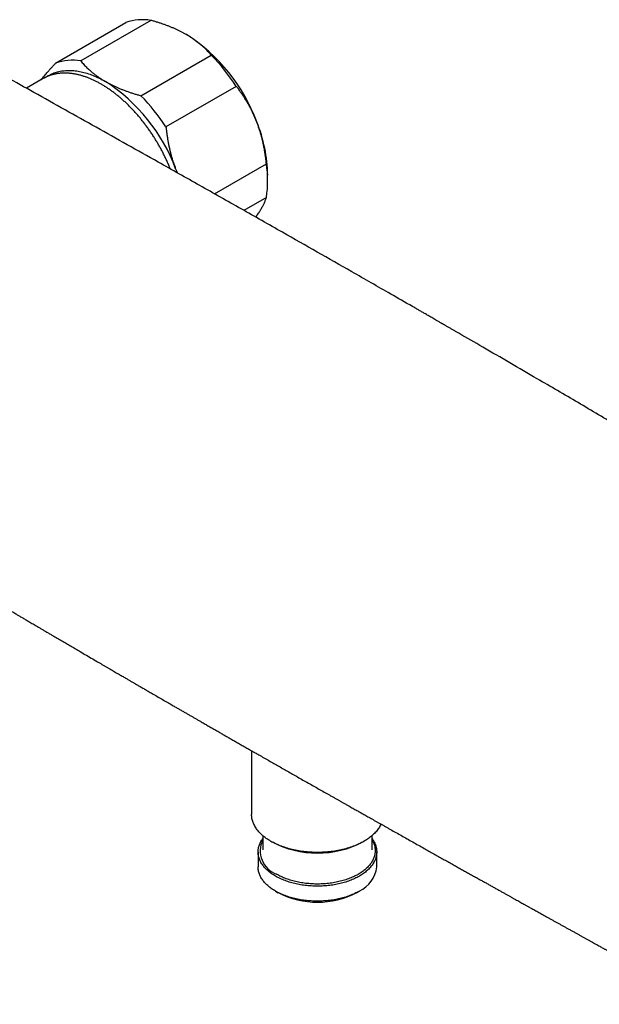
# Model space of a CAD drawing. Header units: millimetres. Extents: x 8 to 907, y 12 to 438.
# Tile 9 of 14: x 755 to 831, y 53 to 182. Entities that reach past the tile are written whole.
import ezdxf

# ---------------------------------------------------------------- set-up
doc = ezdxf.new("R2010")
doc.units = ezdxf.units.MM

msp = doc.modelspace()

# ---------------------------------------------------------------- linework, layer by layer
at = {"color": 7, "linetype": 'Continuous', "lineweight": 30}
for p, q in [((772.2, 181.65), (763.01, 176.34)), ((759.73, 176.05), (768.92, 181.35)), ((770.88, 171.8), (780.07, 177.1)), ((758.1, 174.03), (755.91, 172.77)), ((758.24, 174.11), (758.1, 174.03)), ((783.35, 173.02), (774.16, 167.71)), ((780.51, 158.96), (787.29, 162.87)), ((787.45, 160.6), (787.45, 161.41)), ((787.29, 158.5), (784.34, 156.8)), ((785.89, 155.92), (786.03, 156.11)), ((785.36, 86.14), (785.36, 77.81)), ((786.81, 75.05), (786.81, 73.23)), ((801.11, 73.23), (801.11, 75.05)), ((787.87, 74.3), (788.01, 74.21)), ((799.9, 74.21), (800.04, 74.3)), ((786.21, 72.91), (786.21, 70.95)), ((786.81, 73.23), (786.81, 73.16)), ((801.71, 70.95), (801.71, 72.91)), ((788.47, 67.78), (788.83, 67.58)), ((799.08, 67.58), (799.44, 67.78))]:
    msp.add_line(p, q, dxfattribs=at)
at = {"color": 7, "linetype": 'Continuous', "lineweight": 30, "flags": 128}
for points in [[(758.43, 174.21), (758.49, 174.25), (758.63, 174.34), (758.77, 174.42), (758.92, 174.5), (759.07, 174.58), (759.22, 174.64), (759.37, 174.71), (759.52, 174.77), (759.68, 174.82), (759.84, 174.87), (760, 174.92), (760.17, 174.96), (760.33, 175), (760.5, 175.03), (760.67, 175.05), (760.85, 175.07), (761.02, 175.09), (761.2, 175.1), (761.38, 175.1), (761.56, 175.1), (761.74, 175.1), (761.92, 175.09), (762.11, 175.08), (762.29, 175.06), (762.48, 175.03), (762.67, 175), (762.86, 174.97), (763.06, 174.93), (763.25, 174.89), (763.44, 174.84), (763.64, 174.79), (763.83, 174.73), (764.03, 174.67), (764.23, 174.6), (764.43, 174.52), (764.63, 174.45), (764.83, 174.36), (765.03, 174.28), (765.23, 174.19), (765.43, 174.09), (765.63, 173.99), (765.83, 173.88), (766.04, 173.77), (766.24, 173.66)], [(775.42, 162.23), (775.52, 161.97), (775.61, 161.72)], [(802.27, 76.54), (802.26, 76.52), (802.2, 76.4), (802.13, 76.27), (802.06, 76.15), (801.98, 76.03), (801.9, 75.91), (801.81, 75.79), (801.72, 75.67), (801.62, 75.55), (801.51, 75.44), (801.4, 75.32), (801.29, 75.21), (801.17, 75.1), (801.04, 74.99), (800.91, 74.89), (800.78, 74.78), (800.64, 74.68), (800.5, 74.58), (800.35, 74.48), (800.19, 74.39), (800.04, 74.29), (799.88, 74.2), (799.71, 74.12), (799.54, 74.03), (799.37, 73.95), (799.19, 73.87), (799.01, 73.79), (798.83, 73.71), (798.64, 73.64), (798.45, 73.57), (798.26, 73.51), (798.06, 73.44), (797.86, 73.38), (797.66, 73.32), (797.45, 73.27), (797.25, 73.22), (797.04, 73.17), (796.83, 73.13), (796.61, 73.08), (796.4, 73.04), (796.18, 73.01), (795.96, 72.98), (795.74, 72.95), (795.52, 72.92), (795.3, 72.9), (795.08, 72.88), (794.85, 72.87), (794.63, 72.86), (794.41, 72.85), (794.18, 72.84), (793.96, 72.84), (793.73, 72.84), (793.51, 72.85), (793.28, 72.86), (793.06, 72.87), (792.83, 72.88), (792.61, 72.9), (792.39, 72.92), (792.17, 72.95), (791.95, 72.98), (791.73, 73.01), (791.51, 73.04), (791.3, 73.08), (791.08, 73.13), (790.87, 73.17), (790.66, 73.22), (790.46, 73.27), (790.25, 73.32), (790.05, 73.38), (789.85, 73.44), (789.66, 73.51), (789.46, 73.57), (789.27, 73.64), (789.08, 73.71), (788.9, 73.79), (788.72, 73.87), (788.54, 73.95), (788.37, 74.03), (788.2, 74.12), (788.04, 74.2), (787.87, 74.29), (787.72, 74.39), (787.56, 74.48), (787.42, 74.58), (787.27, 74.68), (787.13, 74.78), (787, 74.89), (786.87, 74.99), (786.74, 75.1), (786.62, 75.21), (786.51, 75.32), (786.4, 75.44), (786.29, 75.55), (786.19, 75.67), (786.1, 75.79), (786.01, 75.91), (785.93, 76.03), (785.85, 76.15), (785.78, 76.27), (785.71, 76.4), (785.65, 76.52), (785.59, 76.65), (785.54, 76.77), (785.5, 76.9), (785.46, 77.03), (785.43, 77.16), (785.4, 77.29), (785.38, 77.42), (785.37, 77.55), (785.36, 77.68), (785.36, 77.81)], [(801.11, 74.63), (801.12, 74.62), (801.19, 74.51), (801.26, 74.4), (801.33, 74.29), (801.39, 74.18), (801.44, 74.06), (801.49, 73.95), (801.54, 73.84), (801.58, 73.72), (801.61, 73.61), (801.64, 73.49), (801.66, 73.37), (801.68, 73.26), (801.69, 73.14), (801.7, 73.02), (801.71, 72.91), (801.7, 72.79), (801.69, 72.67), (801.68, 72.55), (801.66, 72.44), (801.64, 72.32), (801.61, 72.21), (801.58, 72.09), (801.54, 71.98), (801.49, 71.86), (801.44, 71.75), (801.39, 71.64), (801.33, 71.52), (801.26, 71.41), (801.19, 71.3), (801.12, 71.19), (801.04, 71.09), (800.95, 70.98), (800.86, 70.87), (800.77, 70.77), (800.67, 70.67), (800.56, 70.57), (800.46, 70.47), (800.34, 70.37), (800.23, 70.28), (800.1, 70.18), (799.98, 70.09), (799.85, 70), (799.71, 69.91), (799.58, 69.83), (799.44, 69.74), (799.29, 69.66), (799.14, 69.58), (798.99, 69.5), (798.83, 69.43), (798.67, 69.36), (798.51, 69.29), (798.35, 69.22), (798.18, 69.15), (798, 69.09), (797.83, 69.03), (797.65, 68.97), (797.47, 68.92), (797.29, 68.87), (797.11, 68.82), (796.92, 68.77), (796.73, 68.73), (796.54, 68.69), (796.35, 68.65), (796.16, 68.62), (795.96, 68.58), (795.76, 68.56), (795.57, 68.53), (795.37, 68.51), (795.17, 68.49), (794.97, 68.47), (794.77, 68.46), (794.56, 68.45), (794.36, 68.44), (794.16, 68.43), (793.96, 68.43), (793.75, 68.43), (793.55, 68.44), (793.35, 68.45), (793.15, 68.46), (792.94, 68.47), (792.74, 68.49), (792.54, 68.51), (792.34, 68.53), (792.15, 68.56), (791.95, 68.58), (791.75, 68.62), (791.56, 68.65), (791.37, 68.69), (791.18, 68.73), (790.99, 68.77), (790.8, 68.82), (790.62, 68.87), (790.44, 68.92), (790.26, 68.97), (790.08, 69.03), (789.91, 69.09), (789.73, 69.15), (789.57, 69.22), (789.4, 69.29), (789.24, 69.36), (789.08, 69.43), (788.92, 69.5), (788.77, 69.58), (788.62, 69.66), (788.48, 69.74), (788.33, 69.83), (788.2, 69.91), (788.06, 70), (787.93, 70.09), (787.81, 70.18), (787.69, 70.28), (787.57, 70.37), (787.46, 70.47), (787.35, 70.57), (787.24, 70.67), (787.14, 70.77), (787.05, 70.87), (786.96, 70.98), (786.88, 71.09), (786.8, 71.19), (786.72, 71.3), (786.65, 71.41), (786.58, 71.52), (786.52, 71.64), (786.47, 71.75), (786.42, 71.86), (786.37, 71.98), (786.34, 72.09), (786.3, 72.21), (786.27, 72.32), (786.25, 72.44), (786.23, 72.55), (786.22, 72.67), (786.21, 72.79), (786.21, 72.91), (786.21, 73.02), (786.22, 73.14), (786.23, 73.26), (786.25, 73.37), (786.27, 73.49), (786.3, 73.61), (786.34, 73.72), (786.37, 73.84), (786.42, 73.95), (786.47, 74.06), (786.52, 74.18), (786.58, 74.29), (786.65, 74.4), (786.72, 74.51), (786.8, 74.62), (786.81, 74.63)], [(801.11, 74.47), (801.12, 74.45), (801.18, 74.34), (801.24, 74.23), (801.29, 74.11), (801.33, 74), (801.37, 73.89), (801.41, 73.77), (801.44, 73.66), (801.46, 73.54), (801.48, 73.43), (801.49, 73.31), (801.5, 73.2), (801.51, 73.08), (801.5, 72.97), (801.5, 72.85), (801.48, 72.74), (801.47, 72.62), (801.44, 72.51), (801.41, 72.39), (801.38, 72.28), (801.34, 72.17), (801.3, 72.05), (801.25, 71.94), (801.19, 71.83), (801.13, 71.72), (801.07, 71.61), (801, 71.5), (800.93, 71.39), (800.85, 71.29), (800.76, 71.18), (800.67, 71.08), (800.58, 70.98), (800.48, 70.88), (800.38, 70.78), (800.27, 70.68), (800.16, 70.58), (800.04, 70.49), (799.92, 70.4), (799.8, 70.31), (799.67, 70.22), (799.54, 70.13), (799.4, 70.05), (799.26, 69.97), (799.11, 69.89), (798.97, 69.81), (798.82, 69.73), (798.66, 69.66), (798.5, 69.59), (798.34, 69.52), (798.18, 69.46), (798.01, 69.39), (797.84, 69.33), (797.67, 69.27), (797.49, 69.22), (797.31, 69.16), (797.13, 69.11), (796.95, 69.07), (796.76, 69.02), (796.58, 68.98), (796.39, 68.94), (796.2, 68.91), (796.01, 68.87), (795.81, 68.84), (795.62, 68.82), (795.42, 68.79), (795.23, 68.77), (795.03, 68.75), (794.83, 68.74), (794.63, 68.73), (794.43, 68.72), (794.23, 68.71), (794.03, 68.71), (793.83, 68.71), (793.63, 68.71), (793.43, 68.72), (793.23, 68.73), (793.03, 68.74), (792.83, 68.76), (792.64, 68.78), (792.44, 68.8), (792.24, 68.82), (792.05, 68.85), (791.86, 68.88), (791.67, 68.92), (791.48, 68.95), (791.29, 68.99), (791.1, 69.03), (790.92, 69.08), (790.73, 69.13), (790.55, 69.18), (790.38, 69.23), (790.2, 69.29), (790.03, 69.35), (789.86, 69.41), (789.69, 69.47), (789.53, 69.54), (789.37, 69.61), (789.21, 69.68), (789.06, 69.75), (788.91, 69.83), (788.76, 69.91), (788.62, 69.99)], [(801.1, 73.16), (801.11, 73.2), (801.11, 73.23)], [(799.44, 67.78), (799.29, 67.7), (799.14, 67.62), (798.99, 67.54), (798.83, 67.47), (798.67, 67.4), (798.51, 67.33), (798.35, 67.26), (798.18, 67.19), (798, 67.13), (797.83, 67.07), (797.65, 67.01), (797.47, 66.96), (797.29, 66.91), (797.11, 66.86), (796.92, 66.81), (796.73, 66.77), (796.54, 66.73), (796.35, 66.69), (796.16, 66.66), (795.96, 66.62), (795.76, 66.6), (795.57, 66.57), (795.37, 66.55), (795.17, 66.53), (794.97, 66.51), (794.77, 66.5), (794.56, 66.49), (794.36, 66.48), (794.16, 66.47), (793.96, 66.47), (793.75, 66.47), (793.55, 66.48), (793.35, 66.49), (793.15, 66.5), (792.94, 66.51), (792.74, 66.53), (792.54, 66.55), (792.34, 66.57), (792.15, 66.6), (791.95, 66.62), (791.75, 66.66), (791.56, 66.69), (791.37, 66.73), (791.18, 66.77), (790.99, 66.81), (790.8, 66.86), (790.62, 66.91), (790.44, 66.96), (790.26, 67.01), (790.08, 67.07), (789.91, 67.13), (789.73, 67.19), (789.57, 67.26), (789.4, 67.33), (789.24, 67.4), (789.08, 67.47), (788.92, 67.54), (788.77, 67.62), (788.62, 67.7), (788.48, 67.78), (788.33, 67.87), (788.2, 67.95), (788.06, 68.04), (787.93, 68.13), (787.81, 68.22), (787.69, 68.32), (787.57, 68.41), (787.46, 68.51), (787.35, 68.61), (787.24, 68.71), (787.14, 68.81), (787.05, 68.91), (786.96, 69.02), (786.88, 69.13), (786.8, 69.23), (786.72, 69.34), (786.65, 69.45), (786.58, 69.56), (786.52, 69.68), (786.47, 69.79), (786.42, 69.9), (786.37, 70.02), (786.34, 70.13), (786.3, 70.25), (786.27, 70.36), (786.25, 70.48), (786.23, 70.6), (786.22, 70.71), (786.21, 70.83), (786.21, 70.95)]]:
    msp.add_lwpolyline(points, dxfattribs=at)
at = {"color": 7, "linetype": 'Continuous', "lineweight": 30}
for centre, radius, start, end in [((771.12, 175.23), 6.51, 80.4491, 109.7699), ((764.4, 160.38), 23.05, 20.2532, 57.336), ((761.93, 169.92), 6.51, 80.4491, 109.7699), ((761.76, 159.02), 25.73, 32.9557, 44.6335), ((753.8, 154.25), 23.05, 20.2532, 57.336), ((752.57, 153.72), 25.73, 32.9557, 44.6335), ((767.96, 161.04), 19.5, 1.0904, 22.0389), ((772.42, 160.69), 15.03, 351.6359, 8.3641), ((789.74, 73.05), 3.26, 154.1221, 249.8908), ((793.96, 85.64), 12.88, 242.5352, 297.4648), ((797.82, 71.34), 3.9, 294.4015, 354.2784), ((793.96, 77.46), 11.13, 242.5688, 297.4312)]:
    msp.add_arc(centre, radius, start, end, dxfattribs=at)
for points, knots in [([(776.84, 179.78), (776.8, 179.81), (776.65, 179.89), (776.39, 180.04), (776.05, 180.21), (775.71, 180.38), (775.35, 180.54), (774.99, 180.69), (774.62, 180.85), (774.25, 180.99), (773.86, 181.13), (773.46, 181.27), (773.04, 181.4), (772.63, 181.53), (772.34, 181.61), (772.2, 181.65)], [0, 0, 0, 0, 0.031425, 0.110773, 0.190157, 0.269542, 0.348893, 0.42894, 0.508988, 0.58762, 0.666253, 0.749675, 0.833122, 0.916573, 1, 1, 1, 1]), ([(841.09, 123.96), (840.31, 124.43), (837.74, 125.95), (833.38, 128.51), (828.02, 131.66), (823.27, 134.44), (819.11, 136.86), (815.71, 138.84), (813.43, 140.16), (812.27, 140.83), (812.1, 140.93), (811.92, 141.03), (811.75, 141.13), (811.57, 141.24), (811.39, 141.34), (811.21, 141.44), (811.04, 141.54), (810.89, 141.63), (810.75, 141.71), (810.63, 141.78), (810.52, 141.84), (810.42, 141.9), (810.33, 141.95), (810.23, 142.01), (810.11, 142.08), (809.96, 142.16), (809.8, 142.26), (809.62, 142.36), (809.41, 142.48), (809.17, 142.62), (808.83, 142.82), (808.43, 143.05), (807.98, 143.31), (807.56, 143.55), (807.16, 143.78), (806.77, 144.01), (805.56, 144.7), (802.79, 146.29), (798.64, 148.67), (793.92, 151.36), (789.1, 154.1), (783.98, 157), (778.57, 160.06), (772.25, 163.62), (765.03, 167.67), (757.22, 172.04), (751.92, 175), (749.14, 176.55), (748.55, 176.88), (748.04, 177.16), (747.61, 177.41), (747.25, 177.61), (746.88, 177.81), (746.59, 177.97), (746.39, 178.08), (746.29, 178.14), (746.18, 178.2), (746.08, 178.26), (745.99, 178.31), (745.92, 178.35), (745.85, 178.39), (745.78, 178.42), (745.72, 178.46), (745.66, 178.49), (745.58, 178.54), (745.5, 178.58), (745.41, 178.63), (745.31, 178.69), (745.2, 178.75), (745.08, 178.82), (744.95, 178.89), (744.8, 178.97), (744.64, 179.06), (744.46, 179.16), (744.28, 179.26), (744.09, 179.37), (743.89, 179.48), (743.67, 179.6), (743.53, 179.68), (743.45, 179.72)], [0, 0, 0, 0, 0.02432, 0.079596, 0.134877, 0.190162, 0.22665, 0.263136, 0.295241, 0.297007, 0.298788, 0.300587, 0.302407, 0.304245, 0.306104, 0.307978, 0.309776, 0.311262, 0.312658, 0.313964, 0.315179, 0.316076, 0.317012, 0.318025, 0.319113, 0.320683, 0.322388, 0.324205, 0.326019, 0.328837, 0.331612, 0.336464, 0.341185, 0.345293, 0.34937, 0.353446, 0.357523, 0.386642, 0.438642, 0.485072, 0.5315, 0.58677, 0.642038, 0.697303, 0.780198, 0.863093, 0.936044, 0.942036, 0.948027, 0.95405, 0.957647, 0.961286, 0.965036, 0.968924, 0.970037, 0.971161, 0.972246, 0.973237, 0.974135, 0.974939, 0.97565, 0.976268, 0.976852, 0.977509, 0.978251, 0.97908, 0.979995, 0.980996, 0.982102, 0.983345, 0.984725, 0.986243, 0.987899, 0.989693, 0.99151, 0.993449, 0.99551, 0.997694, 1, 1, 1, 1]), ([(780.07, 177.1), (780, 177.18), (779.87, 177.34), (779.65, 177.58), (779.42, 177.82), (779.19, 178.05), (778.94, 178.28), (778.68, 178.5), (778.41, 178.72), (778.13, 178.94), (777.83, 179.16), (777.51, 179.37), (777.19, 179.58), (776.96, 179.72), (776.84, 179.78)], [0, 0, 0, 0, 0.082025, 0.164072, 0.246116, 0.328135, 0.410674, 0.493213, 0.574834, 0.656455, 0.742321, 0.82823, 0.914137, 1, 1, 1, 1]), ([(757.84, 173.88), (757.84, 173.89), (757.91, 173.97), (758.05, 174.14), (758.26, 174.4), (758.48, 174.66), (758.71, 174.92), (758.95, 175.19), (759.2, 175.48), (759.46, 175.76), (759.64, 175.95), (759.73, 176.05)], [0, 0, 0, 0, 0.003339, 0.125882, 0.248425, 0.368815, 0.489206, 0.616881, 0.744595, 0.872316, 1, 1, 1, 1]), ([(763.01, 176.34), (763.07, 176.26), (763.21, 176.11), (763.42, 175.88), (763.62, 175.66), (763.83, 175.46), (764.04, 175.26), (764.27, 175.05), (764.54, 174.82), (764.84, 174.59), (765.16, 174.35), (765.47, 174.13), (765.78, 173.93), (766.04, 173.77), (766.2, 173.68), (766.24, 173.66)], [0, 0, 0, 0, 0.079444, 0.158888, 0.238332, 0.304912, 0.371492, 0.451215, 0.530938, 0.625138, 0.719338, 0.802158, 0.884978, 0.968575, 1, 1, 1, 1]), ([(774.74, 162.22), (774.73, 162.22), (774.7, 162.31), (774.63, 162.47), (774.53, 162.72), (774.42, 162.96), (774.31, 163.2), (774.2, 163.44), (774.09, 163.68), (773.97, 163.92), (773.85, 164.16), (773.73, 164.4), (773.61, 164.64), (773.48, 164.87), (773.35, 165.11), (773.22, 165.34), (773.08, 165.57), (772.95, 165.8), (772.81, 166.03), (772.67, 166.26), (772.52, 166.48), (772.38, 166.71), (772.23, 166.93), (772.08, 167.15), (771.93, 167.37), (771.77, 167.58), (771.62, 167.8), (771.46, 168.01), (771.3, 168.22), (771.14, 168.43), (770.97, 168.63), (770.81, 168.84), (770.64, 169.04), (770.47, 169.23), (770.3, 169.43), (770.13, 169.62), (769.96, 169.81), (769.79, 170), (769.61, 170.18), (769.43, 170.36), (769.26, 170.54), (769.08, 170.72), (768.9, 170.89), (768.71, 171.06), (768.53, 171.22), (768.35, 171.39), (768.16, 171.55), (767.98, 171.7), (767.79, 171.85), (767.61, 172), (767.42, 172.15), (767.23, 172.29), (767.04, 172.43), (766.85, 172.57), (766.66, 172.7), (766.47, 172.82), (766.28, 172.95), (766.09, 173.07), (765.9, 173.18), (765.71, 173.3), (765.52, 173.4), (765.33, 173.51), (765.14, 173.61), (764.95, 173.71), (764.76, 173.8), (764.57, 173.89), (764.38, 173.97), (764.19, 174.05), (764, 174.13), (763.81, 174.2), (763.62, 174.27), (763.44, 174.33), (763.25, 174.39), (763.06, 174.44), (762.88, 174.49), (762.69, 174.54), (762.51, 174.58), (762.33, 174.62), (762.15, 174.65), (761.97, 174.68), (761.79, 174.7), (761.61, 174.72), (761.43, 174.74), (761.26, 174.75), (761.08, 174.75), (760.91, 174.76), (760.74, 174.75), (760.57, 174.75), (760.4, 174.73), (760.24, 174.72), (760.07, 174.7), (759.91, 174.67), (759.75, 174.65), (759.59, 174.61), (759.43, 174.57), (759.28, 174.53), (759.12, 174.49), (758.97, 174.44), (758.82, 174.38), (758.68, 174.32), (758.53, 174.26), (758.39, 174.19), (758.3, 174.14), (758.25, 174.12), (758.25, 174.12)], [0, 0, 0, 0, 0.000506, 0.010508, 0.02051, 0.030512, 0.040513, 0.050514, 0.060515, 0.070516, 0.080517, 0.090517, 0.100517, 0.110517, 0.120518, 0.130518, 0.140518, 0.150518, 0.160518, 0.170518, 0.180519, 0.190519, 0.200519, 0.21052, 0.220521, 0.230522, 0.240523, 0.250525, 0.260527, 0.270529, 0.280531, 0.290534, 0.300537, 0.310541, 0.320545, 0.330549, 0.340554, 0.350559, 0.360565, 0.370572, 0.380579, 0.390586, 0.400594, 0.410603, 0.420612, 0.430622, 0.440633, 0.450644, 0.460656, 0.470669, 0.480682, 0.490696, 0.50071, 0.510726, 0.520742, 0.530758, 0.540775, 0.550793, 0.560811, 0.570829, 0.580848, 0.590867, 0.600887, 0.610907, 0.620926, 0.630946, 0.640965, 0.650984, 0.661003, 0.671021, 0.681038, 0.691054, 0.701068, 0.711081, 0.721092, 0.731101, 0.741107, 0.751111, 0.761111, 0.771108, 0.781101, 0.791091, 0.801075, 0.811055, 0.82103, 0.830999, 0.840962, 0.85092, 0.860871, 0.870815, 0.880754, 0.890685, 0.90061, 0.910528, 0.92044, 0.930346, 0.940246, 0.950141, 0.960031, 0.969916, 0.979798, 0.989676, 0.999552, 1, 1, 1, 1]), ([(766.24, 173.66), (766.35, 173.6), (766.57, 173.47), (766.91, 173.29), (767.27, 173.12), (767.63, 172.95), (768, 172.78), (768.38, 172.63), (768.77, 172.48), (769.17, 172.33), (769.58, 172.19), (770.01, 172.05), (770.44, 171.92), (770.73, 171.84), (770.88, 171.8)], [0, 0, 0, 0, 0.081816, 0.16367, 0.245526, 0.327345, 0.409934, 0.492524, 0.573549, 0.654574, 0.740914, 0.827281, 0.913654, 1, 1, 1, 1]), ([(786.03, 168.36), (786.01, 168.41), (785.93, 168.61), (785.79, 168.94), (785.62, 169.34), (785.43, 169.73), (785.23, 170.12), (785.03, 170.5), (784.82, 170.87), (784.6, 171.23), (784.37, 171.6), (784.13, 171.96), (783.88, 172.32), (783.62, 172.68), (783.44, 172.91), (783.35, 173.02)], [0, 0, 0, 0, 0.034083, 0.113223, 0.192397, 0.271573, 0.350714, 0.430546, 0.510378, 0.588808, 0.667237, 0.750413, 0.833614, 0.916819, 1, 1, 1, 1]), ([(774.16, 167.71), (774.18, 167.56), (774.21, 167.25), (774.27, 166.79), (774.34, 166.33), (774.42, 165.87), (774.5, 165.41), (774.6, 164.95), (774.71, 164.5), (774.82, 164.05), (774.95, 163.59), (775.1, 163.13), (775.25, 162.68), (775.37, 162.38), (775.42, 162.23)], [0, 0, 0, 0, 0.082025, 0.164072, 0.246116, 0.328135, 0.410674, 0.493213, 0.574834, 0.656455, 0.742321, 0.82823, 0.914137, 1, 1, 1, 1]), ([(787.29, 162.87), (787.27, 163.03), (787.24, 163.34), (787.18, 163.8), (787.11, 164.26), (787.04, 164.72), (786.95, 165.18), (786.85, 165.63), (786.75, 166.09), (786.63, 166.54), (786.5, 167), (786.35, 167.45), (786.2, 167.91), (786.09, 168.21), (786.03, 168.36)], [0, 0, 0, 0, 0.082025, 0.164072, 0.246116, 0.328135, 0.410674, 0.493213, 0.574834, 0.656455, 0.742321, 0.82823, 0.914137, 1, 1, 1, 1]), ([(775.42, 162.23), (775.45, 162.17), (775.51, 162), (775.59, 161.83), (775.64, 161.71)], [0, 0, 0, 0, 0.334614, 1, 1, 1, 1]), ([(786.03, 156.11), (786.05, 156.14), (786.13, 156.25), (786.25, 156.43), (786.39, 156.64), (786.52, 156.85), (786.64, 157.06), (786.75, 157.25), (786.86, 157.45), (786.95, 157.63), (787.03, 157.81), (787.11, 157.99), (787.18, 158.17), (787.24, 158.34), (787.27, 158.45), (787.29, 158.5)], [0, 0, 0, 0, 0.0340833, 0.1132228, 0.1923969, 0.2715725, 0.3507142, 0.4305461, 0.5103785, 0.5888076, 0.6672374, 0.750413, 0.8336138, 0.9168187, 1, 1, 1, 1]), ([(708.5, 131.5), (708.69, 131.39), (709.07, 131.16), (709.64, 130.82), (710.19, 130.49), (710.73, 130.16), (711.26, 129.85), (711.77, 129.54), (712.27, 129.24), (712.76, 128.95), (713.23, 128.66), (713.7, 128.38), (714.16, 128.1), (714.61, 127.83), (715.05, 127.57), (715.47, 127.32), (715.89, 127.07), (716.27, 126.84), (716.63, 126.62), (716.96, 126.42), (717.29, 126.23), (717.6, 126.04), (717.91, 125.86), (718.2, 125.68), (718.49, 125.51), (718.84, 125.3), (719.25, 125.05), (719.73, 124.77), (720.21, 124.48), (720.73, 124.17), (721.28, 123.84), (721.86, 123.49), (722.46, 123.13), (723.07, 122.76), (723.69, 122.39), (724.32, 122.01), (724.97, 121.62), (725.64, 121.22), (726.33, 120.81), (727.05, 120.38), (727.78, 119.94), (728.52, 119.5), (729.28, 119.05), (730.01, 118.61), (730.72, 118.19), (731.4, 117.78), (732.09, 117.37), (732.79, 116.95), (733.56, 116.49), (734.4, 115.99), (735.31, 115.45), (736.23, 114.9), (737.16, 114.34), (738.1, 113.78), (739.03, 113.23), (739.95, 112.68), (740.89, 112.12), (741.86, 111.54), (742.85, 110.95), (743.83, 110.37), (744.8, 109.8), (745.75, 109.23), (746.69, 108.68), (747.62, 108.13), (748.37, 107.68), (748.95, 107.34), (749.36, 107.1), (749.75, 106.86), (750.14, 106.63), (750.52, 106.41), (750.89, 106.19), (751.26, 105.97), (751.63, 105.76), (752, 105.54), (752.36, 105.32), (752.71, 105.12), (753.04, 104.92), (753.37, 104.73), (753.68, 104.54), (753.98, 104.37), (754.27, 104.2), (754.51, 104.05), (754.72, 103.93), (754.9, 103.83), (755.07, 103.72), (755.26, 103.61), (755.45, 103.5), (755.66, 103.38), (755.89, 103.24), (756.13, 103.1), (756.38, 102.95), (756.65, 102.8), (756.92, 102.63), (757.21, 102.46), (757.52, 102.28), (757.85, 102.09), (758.21, 101.88), (758.57, 101.66), (758.95, 101.44), (759.41, 101.17), (759.95, 100.85), (760.56, 100.5), (761.16, 100.15), (761.75, 99.8), (762.35, 99.45), (763.02, 99.06), (763.76, 98.62), (764.58, 98.14), (765.23, 97.76), (765.71, 97.48), (766.03, 97.3), (766.34, 97.12), (766.65, 96.94), (766.95, 96.76), (767.25, 96.59), (767.53, 96.42), (767.8, 96.26), (768.06, 96.11), (768.31, 95.97), (768.55, 95.83), (768.77, 95.7), (768.98, 95.58), (769.17, 95.47), (769.36, 95.36), (769.53, 95.26), (769.7, 95.16), (769.86, 95.07), (770.02, 94.97), (770.2, 94.87), (770.39, 94.76), (770.59, 94.64), (770.8, 94.52), (771.02, 94.39), (771.25, 94.26), (771.48, 94.13), (771.72, 93.99), (771.97, 93.84), (772.22, 93.7), (772.62, 93.47), (773.15, 93.16), (773.81, 92.77), (774.47, 92.4), (775.04, 92.07), (775.53, 91.78), (775.93, 91.55), (776.34, 91.32), (776.73, 91.09), (777.11, 90.87), (777.48, 90.66), (777.83, 90.45), (778.18, 90.25), (778.58, 90.03), (779.02, 89.77), (779.52, 89.48), (780.02, 89.19), (780.53, 88.9), (781.03, 88.62), (781.5, 88.35), (781.95, 88.08), (782.42, 87.82), (782.9, 87.54), (783.39, 87.26), (783.88, 86.98), (784.37, 86.7), (784.85, 86.43), (785.33, 86.15), (785.81, 85.87), (786.35, 85.57), (786.96, 85.22), (787.62, 84.85), (788.27, 84.47), (788.92, 84.11), (789.56, 83.74), (790.22, 83.36), (790.88, 82.99), (791.55, 82.61), (792.24, 82.21), (792.94, 81.81), (793.64, 81.42), (794.33, 81.03), (795.01, 80.64), (795.58, 80.32), (796.04, 80.06), (796.39, 79.86), (796.74, 79.66), (797.08, 79.47), (797.41, 79.29), (797.73, 79.1), (798.04, 78.93), (798.33, 78.77), (798.6, 78.61), (798.85, 78.47), (799.1, 78.33), (799.34, 78.2), (799.57, 78.07), (799.79, 77.94), (800.02, 77.81), (800.28, 77.67), (800.55, 77.51), (800.85, 77.35), (801.15, 77.17), (801.47, 76.99), (801.79, 76.81), (802.12, 76.63), (802.45, 76.44), (802.8, 76.24), (803.16, 76.04), (803.63, 75.77), (804.23, 75.44), (804.94, 75.04), (805.67, 74.63), (806.41, 74.21), (807.16, 73.79), (807.87, 73.39), (808.54, 73.02), (809.15, 72.67), (809.77, 72.33), (810.39, 71.98), (810.99, 71.64), (811.58, 71.31), (812.14, 71), (812.67, 70.7), (813.2, 70.41), (813.72, 70.12), (814.23, 69.83), (814.73, 69.55), (815.21, 69.28), (815.66, 69.03), (816.1, 68.79), (816.53, 68.55), (816.94, 68.31), (817.35, 68.09), (817.74, 67.87), (818.12, 67.66), (818.49, 67.45), (818.84, 67.25), (819.19, 67.06), (819.51, 66.88), (819.83, 66.7), (820.13, 66.54), (820.41, 66.38), (820.68, 66.23), (820.91, 66.1), (821.09, 66), (821.24, 65.91), (821.4, 65.83), (821.58, 65.73), (821.78, 65.61), (822, 65.49), (822.24, 65.36), (822.49, 65.22), (822.75, 65.08), (823.02, 64.92), (823.3, 64.77), (823.6, 64.6), (823.91, 64.43), (824.23, 64.25), (824.57, 64.06), (824.91, 63.87), (825.25, 63.68), (825.6, 63.49), (825.95, 63.29), (826.3, 63.1), (826.66, 62.9), (827.03, 62.69), (827.4, 62.49), (827.76, 62.29), (828.11, 62.09), (828.45, 61.9), (828.77, 61.72), (829.1, 61.54), (829.42, 61.36), (829.74, 61.19), (830.04, 61.02), (830.33, 60.86), (830.6, 60.71), (830.85, 60.57), (831.08, 60.44), (831.27, 60.33), (831.43, 60.25), (831.57, 60.17), (831.71, 60.09), (831.88, 60), (832.07, 59.89), (832.28, 59.77), (832.51, 59.65), (832.75, 59.51), (833.01, 59.37), (833.27, 59.22), (833.53, 59.08), (833.78, 58.94), (834.05, 58.79), (834.33, 58.64), (834.62, 58.48), (834.91, 58.31), (835.22, 58.14), (835.53, 57.97), (835.88, 57.77), (836.26, 57.56), (836.68, 57.33), (837.11, 57.09), (837.55, 56.84), (838.02, 56.59), (838.49, 56.32), (838.98, 56.05), (839.49, 55.77), (840.01, 55.48), (840.54, 55.19), (841.09, 54.88), (841.65, 54.57), (842.2, 54.26), (842.76, 53.95), (843.34, 53.64), (843.92, 53.31), (844.32, 53.09), (844.52, 52.98)], [0, 0, 0, 0, 0.004293, 0.008498, 0.012615, 0.016643, 0.020584, 0.024369, 0.028068, 0.031683, 0.035212, 0.038727, 0.042152, 0.045489, 0.048738, 0.051898, 0.05497, 0.057953, 0.060491, 0.062961, 0.065363, 0.067697, 0.069964, 0.072163, 0.074308, 0.076471, 0.079927, 0.083454, 0.087051, 0.090718, 0.094971, 0.099315, 0.10375, 0.108276, 0.112893, 0.117601, 0.122399, 0.127289, 0.132508, 0.137828, 0.143248, 0.148767, 0.154386, 0.160104, 0.165075, 0.170118, 0.175234, 0.180423, 0.18565, 0.192439, 0.199161, 0.205815, 0.21287, 0.219848, 0.22675, 0.233573, 0.24032, 0.247759, 0.255102, 0.262349, 0.2695, 0.276555, 0.283513, 0.290376, 0.297143, 0.300197, 0.30321, 0.30615, 0.309018, 0.311814, 0.314537, 0.317188, 0.320021, 0.322766, 0.325423, 0.327993, 0.330475, 0.33287, 0.335177, 0.337396, 0.339528, 0.341573, 0.342864, 0.34412, 0.345413, 0.346774, 0.348204, 0.349702, 0.351415, 0.353209, 0.355084, 0.357041, 0.359079, 0.361198, 0.363399, 0.365914, 0.368528, 0.37124, 0.37405, 0.37696, 0.381437, 0.385908, 0.390344, 0.394744, 0.39911, 0.403441, 0.409554, 0.415595, 0.421565, 0.423891, 0.426206, 0.42851, 0.430803, 0.433051, 0.435216, 0.437299, 0.4393, 0.441217, 0.443052, 0.444805, 0.446474, 0.447973, 0.449398, 0.45075, 0.452029, 0.453234, 0.454351, 0.45556, 0.45686, 0.458253, 0.459737, 0.461313, 0.46298, 0.464589, 0.466275, 0.468039, 0.469879, 0.471768, 0.473647, 0.478619, 0.483502, 0.488297, 0.493003, 0.496053, 0.499058, 0.501997, 0.504869, 0.507674, 0.510363, 0.512987, 0.515545, 0.51805, 0.521653, 0.525306, 0.529007, 0.532757, 0.536566, 0.539823, 0.543161, 0.546579, 0.550079, 0.553659, 0.557321, 0.560847, 0.564415, 0.567956, 0.571467, 0.574949, 0.579843, 0.584678, 0.589452, 0.594168, 0.598896, 0.603671, 0.608495, 0.613366, 0.61852, 0.623666, 0.628755, 0.633788, 0.638764, 0.643683, 0.646289, 0.648879, 0.65143, 0.65391, 0.656317, 0.658653, 0.660917, 0.663109, 0.665016, 0.666864, 0.668655, 0.670388, 0.672063, 0.67368, 0.675269, 0.677206, 0.679237, 0.681364, 0.683586, 0.685904, 0.688316, 0.690678, 0.693125, 0.695656, 0.698272, 0.700939, 0.706062, 0.711279, 0.71659, 0.721995, 0.727494, 0.733088, 0.737548, 0.742067, 0.746602, 0.751088, 0.755524, 0.759909, 0.763843, 0.767737, 0.771589, 0.775399, 0.779168, 0.782865, 0.786259, 0.789565, 0.792782, 0.795911, 0.798951, 0.801902, 0.804765, 0.807539, 0.810225, 0.812826, 0.815297, 0.817685, 0.81999, 0.822212, 0.824247, 0.826207, 0.828092, 0.829168, 0.830261, 0.831418, 0.832638, 0.834174, 0.8358, 0.837516, 0.839322, 0.841218, 0.843204, 0.845281, 0.847447, 0.849704, 0.85205, 0.854487, 0.857014, 0.859479, 0.862024, 0.86463, 0.867188, 0.869682, 0.872487, 0.875207, 0.87784, 0.880388, 0.88285, 0.885225, 0.887515, 0.889934, 0.892249, 0.894461, 0.896568, 0.898571, 0.900347, 0.902032, 0.903627, 0.904542, 0.905523, 0.906581, 0.907716, 0.909166, 0.910725, 0.912392, 0.914167, 0.916051, 0.918043, 0.919833, 0.921702, 0.92365, 0.925678, 0.927785, 0.929931, 0.932154, 0.934453, 0.936829, 0.939757, 0.942793, 0.945938, 0.949191, 0.952553, 0.956023, 0.959601, 0.963287, 0.967082, 0.970986, 0.974997, 0.979117, 0.983101, 0.987181, 0.991358, 0.995631, 1, 1, 1, 1])]:
    msp.add_open_spline(points, degree=3, knots=knots, dxfattribs=at)

doc.saveas('drawing.dxf')
